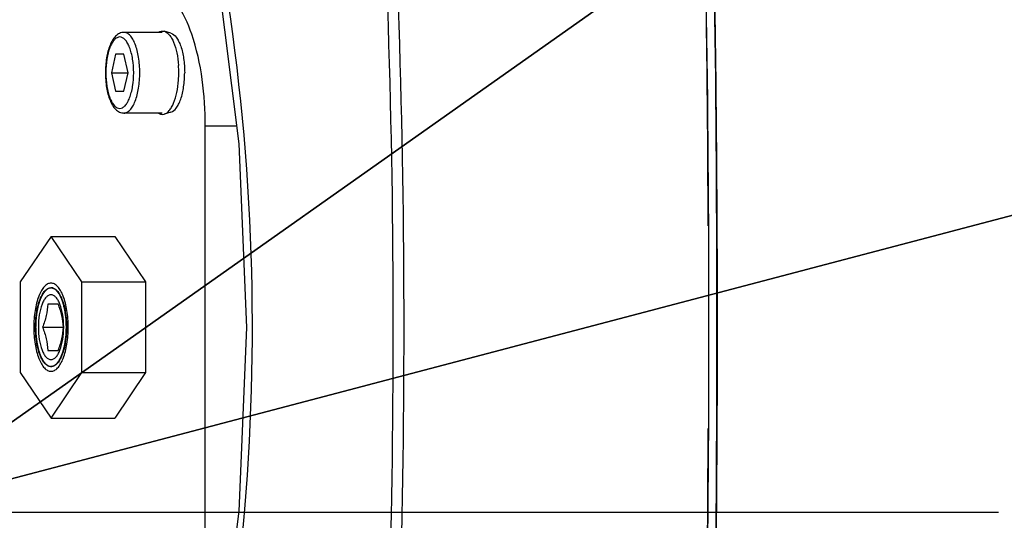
# Model space of a CAD drawing. Header units: millimetres. Extents: x 0 to 11890, y 0 to 8410.
# Tile 53 of 116: x 6669 to 6775, y 1762 to 1816. Entities that reach past the tile are written whole.
import ezdxf

# ---------------------------------------------------------------- set-up
doc = ezdxf.new("R2010")
doc.units = ezdxf.units.MM
doc.header["$LTSCALE"] = 653.95
doc.linetypes.add('CENTER', pattern=[0.6, 0.375, -0.075, 0.075, -0.075])
doc.layers.get('0').update_dxf_attribs({"linetype": 'CONTINUOUS'})
for name, color, linetype in [('204101000062_DXF_AXIS', 7, 'CONTINUOUS'), ('304102000126DXF_CONTINUOUS_LINE', 7, 'CONTINUOUS'), ('304102000127DXF_CONTINUOUS_LINE', 7, 'CONTINUOUS'), ('304103000034DXF_CONTINUOUS_LINE', 7, 'CONTINUOUS'), ('304105000340DXF_CONTINUOUS_LINE', 7, 'CONTINUOUS'), ('304106000106DXF_CONTINUOUS_LINE', 7, 'CONTINUOUS'), ('501023000062DXF_CONTINUOUS_LINE', 7, 'CONTINUOUS'), ('604006000002DXF_CONTINUOUS_LINE', 7, 'CONTINUOUS'), ('625001000001DXF_CONTINUOUS_LINE', 7, 'CONTINUOUS'), ('627001000012DXF_CONTINUOUS_LINE', 7, 'CONTINUOUS'), ('JISHUZIL_DXF_DIMENSION', 7, 'CONTINUOUS')]:
    doc.layers.add(name, color=color, linetype=linetype)
doc.styles.get("Standard").update_dxf_attribs({"font": 'txt', "width": 0.7})
doc.dimstyles.new('DIMSTYLE_10', dxfattribs={"dimtxt": 80, "dimasz": 70, "dimexe": 1.5, "dimexo": 0, "dimtad": 1, "dimdec": 1, "dimdsep": 46, "dimtxsty": 'Standard', "dimblk": '_FILLED', "dimblk1": '_FILLED', "dimblk2": '_FILLED', "dimcen": 0.09, "dimclrt": 5, "dimazin": 2, "dimtp": 2, "dimtm": 2, "dimtfac": 1, "dimtdec": 1, "dimtofl": 0, "dimtmove": 0, "dimatfit": 3, "dimldrblk": '_FILLED', "dimfxl": 0, "dimtolj": 1, "dimarcsym": 0})
doc.dimstyles.new('DIMSTYLE_6', dxfattribs={"dimtxt": 80, "dimasz": 70, "dimexe": 1.5, "dimexo": 0, "dimgap": 4, "dimtad": 0, "dimtih": 1, "dimtoh": 1, "dimdec": 1, "dimdsep": 46, "dimtxsty": 'Standard', "dimblk": '_FILLED', "dimblk1": '_FILLED', "dimblk2": '_FILLED', "dimcen": 0.09, "dimclrt": 5, "dimazin": 2, "dimtp": 0.5, "dimtm": 0.5, "dimtfac": 1, "dimtdec": 65535, "dimtofl": 0, "dimtmove": 0, "dimatfit": 3, "dimldrblk": '_FILLED', "dimfxl": 0, "dimtolj": 1, "dimarcsym": 0})
doc.dimstyles.new('DIMSTYLE_7', dxfattribs={"dimtxt": 80, "dimasz": 70, "dimexe": 1.5, "dimexo": 0, "dimtad": 1, "dimdsep": 46, "dimtxsty": 'Standard', "dimblk": '_FILLED', "dimblk1": '_FILLED', "dimblk2": '_FILLED', "dimcen": 0.09, "dimclrt": 5, "dimazin": 2, "dimtp": 0.5, "dimtm": 0.5, "dimtfac": 1, "dimtofl": 0, "dimtmove": 0, "dimatfit": 3, "dimldrblk": '_FILLED', "dimfxl": 0, "dimtolj": 1, "dimarcsym": 0})

# ---------------------------------------------------------------- blocks, each defined once
blk = doc.blocks.new('*D11')
at = {"layer": 'JISHUZIL_DXF_DIMENSION', "color": 2, "linetype": 'Continuous', "transparency": 16777216}
blk.add_line((7782.55, 1762.67), (7249.91, 1762.67), dxfattribs=at)
for start, end in [(93.89526, 167), (0, 72.88208)]:
    blk.add_arc((6653.95, 1762.67), 610.96, start, end, dxfattribs=at)
for points in [[(6068.67, 1970.11), (6058.65, 1900.11), (6087.87, 1964.5)], [(7250.91, 1831.99), (7264.91, 1762.67), (7270.88, 1833.13)]]:
    blk.add_solid(points, dxfattribs=at)
blk = doc.blocks.new('_FILLED')
at = {"color": 0, "linetype": 'ByBlock'}
blk.add_solid([(0, 0), (-1, 0.1429), (-1, -0.1429)], dxfattribs=at)
blk = doc.blocks.new('*D12')
at = {"layer": 'JISHUZIL_DXF_DIMENSION', "color": 2, "linetype": 'Continuous', "transparency": 16777216}
blk.add_line((7782.55, 1762.67), (7249.91, 1762.67), dxfattribs=at)
for start, end in [(287.11792, 360), (193, 266.10474)]:
    blk.add_arc((6653.95, 1762.67), 610.96, start, end, dxfattribs=at)
for points in [[(7270.88, 1692.22), (7264.91, 1762.67), (7250.91, 1693.36)], [(6087.87, 1560.85), (6058.65, 1625.24), (6068.67, 1555.24)]]:
    blk.add_solid(points, dxfattribs=at)
blk = doc.blocks.new('*D13')
at = {"layer": 'JISHUZIL_DXF_DIMENSION', "color": 2, "linetype": 'Continuous', "transparency": 16777216}
for p, q in [((6653.95, 1762.67), (7394.42, 2285.67)), ((6912.06, 1944.98), (6653.95, 1762.67)), ((6912.06, 1944.98), (6912.06, 1944.98))]:
    blk.add_line(p, q, dxfattribs=at)
at = {"layer": 'JISHUZIL_DXF_DIMENSION', "color": 2, "linetype": 'Continuous', "transparency": 16777216, "xscale": 70, "yscale": 70, "zscale": 70, "rotation": 215.2349165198}
blk.add_blockref('_FILLED', (6912.06, 1944.98), dxfattribs=at)
blk = doc.blocks.new('*D19')
at = {"layer": 'JISHUZIL_DXF_DIMENSION', "color": 2, "linetype": 'Continuous', "transparency": 16777216}
for p, q in [((6653.95, 1762.67), (9053.97, 2394.2)), ((8589.72, 2272.04), (6653.95, 1762.67)), ((8589.72, 2272.04), (8589.72, 2272.04))]:
    blk.add_line(p, q, dxfattribs=at)
at = {"layer": 'JISHUZIL_DXF_DIMENSION', "color": 2, "linetype": 'Continuous', "transparency": 16777216, "xscale": 70, "yscale": 70, "zscale": 70, "rotation": 194.7409975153}
blk.add_blockref('_FILLED', (8589.72, 2272.04), dxfattribs=at)

msp = doc.modelspace()

# ---------------------------------------------------------------- linework, layer by layer
at = {"color": 4, "linetype": 'Continuous'}
msp.add_circle((6653.947, 1762.673), 316, dxfattribs=at)
at = {"layer": '204101000062_DXF_AXIS', "color": 7, "linetype": 'CENTER'}
msp.add_line((6653.947, 1762.673), (6774.387, 1762.673), dxfattribs=at)
at = {"layer": '304102000126DXF_CONTINUOUS_LINE', "color": 7, "linetype": 'Continuous'}
for centre, radius, start, end in [((4463.882, 1782.84), 2280.136, 0.769548, 1.793719), ((4454.164, 1782.684), 2289.855, 0.26154, 0.770195), ((4452.34, 1782.673), 2291.679, 359.738397, 0.2616), ((4454.164, 1782.662), 2289.855, 359.229802, 359.738457)]:
    msp.add_arc(centre, radius, start, end, dxfattribs=at)
at = {"layer": '304102000127DXF_CONTINUOUS_LINE', "color": 7, "linetype": 'Continuous'}
msp.add_lwpolyline([(6689.963, 1821.154), (6692.286, 1802.483), (6693.119, 1782.636), (6692.28, 1762.789), (6689.963, 1744.192)], dxfattribs=at)
msp.add_arc((4458.894, 1782.673), 2284.203, 358.205771, 1.794229, dxfattribs=at)
at = {"layer": '304102000127DXF_CONTINUOUS_LINE', "color": 9, "linetype": 'Continuous'}
for centre, radius, start, end in [((5711.383, 1782.673), 997.599, 356.258971, 3.741026), ((5705.153, 1782.673), 1004.995, 356.279406, 3.720595)]:
    msp.add_arc(centre, radius, start, end, dxfattribs=at)
msp.add_open_spline([(6690.543, 1743.704), (6691.608, 1750.102), (6694.833, 1775.959), (6693.753, 1802.348), (6690.543, 1821.642)], degree=3, knots=[0, 0, 0, 0, 0.249033, 1, 1, 1, 1], dxfattribs=at)
at = {"layer": '304103000034DXF_CONTINUOUS_LINE', "color": 7, "linetype": 'Continuous'}
msp.add_arc((6653.947, 1762.673), 225, 72.65327, 219.29549, dxfattribs=at)
at = {"layer": '304105000340DXF_CONTINUOUS_LINE', "color": 7, "linetype": 'Continuous'}
msp.add_line((6688.664, 1760.944), (6688.664, 1804.402), dxfattribs=at)
at = {"layer": '304105000340DXF_CONTINUOUS_LINE', "color": 9, "linetype": 'Continuous'}
msp.add_line((6692.047, 1804.402), (6688.664, 1804.402), dxfattribs=at)
at = {"layer": '304105000340DXF_CONTINUOUS_LINE', "color": 7, "linetype": 'Continuous'}
msp.add_open_spline([(6688.664, 1804.402), (6688.664, 1807.751), (6688.125, 1812.441), (6685.957, 1817.447), (6684.338, 1819.032), (6683.517, 1819.29)], degree=3, knots=[0, 0, 0, 0, 0.6143553, 0.8421821, 1, 1, 1, 1], dxfattribs=at)
at = {"layer": '304106000106DXF_CONTINUOUS_LINE', "color": 7, "linetype": 'Continuous'}
for centre, radius, start, end in [((4141.274, 1782.781), 2601.768, 0.670623, 1.573224), ((4138.428, 1782.673), 2605.536, 358.426682, 1.573318), ((4133.989, 1782.68), 2609.054, 0.240038, 0.670961), ((4133.989, 1782.666), 2609.054, 359.329036, 359.75996)]:
    msp.add_arc(centre, radius, start, end, dxfattribs=at)
at = {"layer": '501023000062DXF_CONTINUOUS_LINE', "color": 7, "linetype": 'Continuous'}
for p, q in [((6684.02, 1814.533), (6679.878, 1814.533)), ((6678.967, 1812.173), (6678.516, 1810.173)), ((6679.869, 1812.173), (6678.967, 1812.173)), ((6680.32, 1810.173), (6679.869, 1812.173)), ((6678.516, 1810.173), (6678.967, 1808.173)), ((6678.516, 1810.173), (6680.32, 1810.173)), ((6679.869, 1808.173), (6680.32, 1810.173)), ((6678.967, 1808.173), (6679.869, 1808.173)), ((6684.02, 1805.813), (6679.878, 1805.813))]:
    msp.add_line(p, q, dxfattribs=at)
for points, knots in [([(6679.878, 1814.533), (6679.711, 1814.533), (6679.37, 1814.45), (6678.95, 1814.131), (6678.616, 1813.683), (6678.241, 1812.908), (6677.946, 1811.72), (6677.87, 1810.709), (6677.87, 1810.173)], [0, 0, 0, 0, 0.0966555, 0.1946223, 0.2994744, 0.4164861, 0.6902487, 1, 1, 1, 1]), ([(6677.87, 1810.173), (6677.87, 1809.637), (6677.946, 1808.626), (6678.241, 1807.438), (6678.616, 1806.663), (6678.95, 1806.215), (6679.37, 1805.896), (6679.711, 1805.813), (6679.878, 1805.813)], [0, 0, 0, 0, 0.3097539, 0.5835171, 0.7005282, 0.8053792, 0.9033426, 1, 1, 1, 1])]:
    msp.add_open_spline(points, degree=3, knots=knots, dxfattribs=at)
at = {"layer": '501023000062DXF_CONTINUOUS_LINE', "color": 9, "linetype": 'Continuous'}
for points, knots in [([(6681.582, 1810.173), (6681.582, 1810.731), (6681.505, 1811.777), (6681.214, 1812.998), (6680.856, 1813.776), (6680.567, 1814.19), (6680.243, 1814.463), (6679.992, 1814.533), (6679.878, 1814.533)], [0, 0, 0, 0, 0.3358239, 0.629187, 0.7497254, 0.8499265, 0.9311713, 1, 1, 1, 1]), ([(6680.926, 1810.173), (6680.926, 1810.667), (6680.874, 1811.39), (6680.688, 1812.298), (6680.506, 1812.881), (6680.284, 1813.363), (6680.028, 1813.73), (6679.741, 1813.971), (6679.418, 1814.061), (6679.095, 1813.971), (6678.808, 1813.73), (6678.552, 1813.363), (6678.33, 1812.881), (6678.147, 1812.298), (6677.962, 1811.39), (6677.91, 1810.667), (6677.91, 1810.173)], [0, 0, 0, 0, 0.1678449, 0.245076, 0.3146672, 0.3749124, 0.424993, 0.4655992, 0.4999998, 0.5344005, 0.5750067, 0.6250875, 0.6853329, 0.7549241, 0.8321553, 1, 1, 1, 1]), ([(6677.91, 1810.173), (6677.91, 1809.679), (6677.962, 1808.956), (6678.147, 1808.048), (6678.33, 1807.465), (6678.552, 1806.983), (6678.808, 1806.616), (6679.095, 1806.375), (6679.418, 1806.285), (6679.741, 1806.375), (6680.028, 1806.616), (6680.284, 1806.983), (6680.506, 1807.465), (6680.688, 1808.048), (6680.874, 1808.956), (6680.926, 1809.679), (6680.926, 1810.173)], [0, 0, 0, 0, 0.1678449, 0.245076, 0.3146672, 0.3749124, 0.424993, 0.4655992, 0.4999998, 0.5344005, 0.5750067, 0.6250875, 0.6853329, 0.7549241, 0.8321553, 1, 1, 1, 1]), ([(6679.878, 1805.813), (6679.992, 1805.813), (6680.243, 1805.883), (6680.567, 1806.156), (6680.856, 1806.57), (6681.214, 1807.348), (6681.505, 1808.569), (6681.582, 1809.615), (6681.582, 1810.173)], [0, 0, 0, 0, 0.0688287, 0.1500736, 0.2502751, 0.3708139, 0.6641769, 1, 1, 1, 1])]:
    msp.add_open_spline(points, degree=3, knots=knots, dxfattribs=at)
at = {"layer": '604006000002DXF_CONTINUOUS_LINE', "color": 7, "linetype": 'Continuous'}
for p, q in [((6684.941, 1814.448), (6684.236, 1814.646)), ((6684.941, 1805.898), (6684.236, 1805.7))]:
    msp.add_line(p, q, dxfattribs=at)
for centre, start, end in [((6674.435, 1810.176), 359.98722, 3.9886), ((6674.435, 1810.17), 356.0114, 0.01278)]:
    msp.add_arc(centre, 11.367, start, end, dxfattribs=at)
for points, knots in [([(6683.614, 1814.536), (6683.707, 1814.597), (6683.911, 1814.687), (6684.135, 1814.674), (6684.236, 1814.646)], [0, 0, 0, 0, 0.5157835, 1, 1, 1, 1]), ([(6684.236, 1814.646), (6684.449, 1814.586), (6684.75, 1814.334), (6685.044, 1813.895), (6685.352, 1813.256), (6685.631, 1812.27), (6685.743, 1811.422), (6685.775, 1810.966)], [0, 0, 0, 0, 0.1598766, 0.2634416, 0.3838973, 0.6700912, 1, 1, 1, 1]), ([(6684.941, 1814.448), (6685.177, 1814.381), (6685.503, 1814.074), (6685.807, 1813.558), (6686.119, 1812.8), (6686.37, 1811.658), (6686.437, 1810.686), (6686.437, 1810.173)], [0, 0, 0, 0, 0.1562321, 0.2608306, 0.3835064, 0.673823, 1, 1, 1, 1]), ([(6684.941, 1805.898), (6685.177, 1805.965), (6685.503, 1806.272), (6685.807, 1806.788), (6686.119, 1807.546), (6686.37, 1808.688), (6686.437, 1809.66), (6686.437, 1810.173)], [0, 0, 0, 0, 0.1562321, 0.2608306, 0.3835064, 0.673823, 1, 1, 1, 1]), ([(6684.236, 1805.7), (6684.449, 1805.76), (6684.75, 1806.012), (6685.044, 1806.451), (6685.352, 1807.09), (6685.631, 1808.076), (6685.743, 1808.924), (6685.775, 1809.38)], [0, 0, 0, 0, 0.1598766, 0.2634416, 0.3838973, 0.6700912, 1, 1, 1, 1]), ([(6683.614, 1805.81), (6683.707, 1805.749), (6683.911, 1805.659), (6684.135, 1805.672), (6684.236, 1805.7)], [0, 0, 0, 0, 0.5157835, 1, 1, 1, 1])]:
    msp.add_open_spline(points, degree=3, knots=knots, dxfattribs=at)
at = {"layer": '625001000001DXF_CONTINUOUS_LINE', "color": 2, "linetype": 'Continuous'}
for p, q in [((6672.178, 1786.923), (6671.992, 1786.923)), ((6672.177, 1778.423), (6671.992, 1778.423))]:
    msp.add_line(p, q, dxfattribs=at)
at = {"layer": '625001000001DXF_CONTINUOUS_LINE', "color": 7, "linetype": 'Continuous'}
for p, q in [((6672.762, 1785.173), (6671.634, 1785.173)), ((6671.07, 1782.673), (6673.326, 1782.673)), ((6671.634, 1780.173), (6672.762, 1780.173))]:
    msp.add_line(p, q, dxfattribs=at)
for points, knots in [([(6671.992, 1787.438), (6671.867, 1787.438), (6671.593, 1787.362), (6671.239, 1787.064), (6670.923, 1786.612), (6670.532, 1785.761), (6670.214, 1784.426), (6670.13, 1783.283), (6670.13, 1782.673)], [0, 0, 0, 0, 0.0687924, 0.1499957, 0.2501643, 0.3706975, 0.664111, 1, 1, 1, 1]), ([(6673.854, 1782.673), (6673.854, 1783.283), (6673.77, 1784.426), (6673.452, 1785.761), (6673.061, 1786.612), (6672.745, 1787.064), (6672.391, 1787.362), (6672.117, 1787.438), (6671.992, 1787.438)], [0, 0, 0, 0, 0.335889, 0.6293025, 0.7498357, 0.8500043, 0.9312076, 1, 1, 1, 1]), ([(6673.36, 1782.673), (6673.36, 1783.121), (6673.298, 1783.961), (6673.064, 1784.941), (6672.777, 1785.566), (6672.545, 1785.898), (6672.285, 1786.117), (6671.992, 1786.199), (6671.699, 1786.117), (6671.439, 1785.898), (6671.207, 1785.566), (6670.92, 1784.941), (6670.686, 1783.961), (6670.625, 1783.121), (6670.625, 1782.673)], [0, 0, 0, 0, 0.1679442, 0.3146514, 0.3749176, 0.4250023, 0.4656039, 0.5, 0.5343961, 0.5749977, 0.6250824, 0.6853486, 0.8320558, 1, 1, 1, 1]), ([(6671.634, 1785.173), (6671.62, 1784.753), (6671.524, 1783.894), (6671.239, 1783.078), (6671.07, 1782.673)], [0, 0, 0, 0, 0.4889812, 1, 1, 1, 1]), ([(6673.326, 1782.673), (6673.312, 1783.093), (6673.216, 1783.952), (6672.931, 1784.768), (6672.762, 1785.173)], [0, 0, 0, 0, 0.4889811, 1, 1, 1, 1]), ([(6670.13, 1782.673), (6670.13, 1782.063), (6670.214, 1780.92), (6670.532, 1779.585), (6670.923, 1778.734), (6671.239, 1778.282), (6671.593, 1777.984), (6671.867, 1777.908), (6671.992, 1777.908)], [0, 0, 0, 0, 0.335889, 0.6293025, 0.7498357, 0.8500043, 0.9312076, 1, 1, 1, 1]), ([(6670.625, 1782.673), (6670.625, 1782.225), (6670.686, 1781.385), (6670.92, 1780.405), (6671.207, 1779.78), (6671.439, 1779.448), (6671.699, 1779.229), (6671.992, 1779.147), (6672.285, 1779.229), (6672.545, 1779.448), (6672.777, 1779.78), (6673.064, 1780.405), (6673.298, 1781.385), (6673.36, 1782.225), (6673.36, 1782.673)], [0, 0, 0, 0, 0.1679442, 0.3146514, 0.3749176, 0.4250023, 0.4656039, 0.5, 0.5343961, 0.5749977, 0.6250824, 0.6853486, 0.8320558, 1, 1, 1, 1]), ([(6671.07, 1782.673), (6671.239, 1782.268), (6671.524, 1781.452), (6671.62, 1780.593), (6671.634, 1780.173)], [0, 0, 0, 0, 0.5110189, 1, 1, 1, 1]), ([(6671.992, 1777.908), (6672.117, 1777.908), (6672.391, 1777.984), (6672.745, 1778.282), (6673.061, 1778.734), (6673.452, 1779.585), (6673.77, 1780.92), (6673.854, 1782.063), (6673.854, 1782.673)], [0, 0, 0, 0, 0.0687924, 0.1499957, 0.2501643, 0.3706975, 0.664111, 1, 1, 1, 1]), ([(6672.762, 1780.173), (6672.931, 1780.578), (6673.216, 1781.394), (6673.312, 1782.253), (6673.326, 1782.673)], [0, 0, 0, 0, 0.5110189, 1, 1, 1, 1])]:
    msp.add_open_spline(points, degree=3, knots=knots, dxfattribs=at)
at = {"layer": '625001000001DXF_CONTINUOUS_LINE', "color": 2, "linetype": 'Continuous'}
for points, knots in [([(6672.027, 1786.922), (6672, 1786.917), (6671.946, 1786.906), (6671.879, 1786.893), (6671.825, 1786.882), (6671.791, 1786.876), (6671.764, 1786.87), (6671.744, 1786.866), (6671.727, 1786.863), (6671.716, 1786.861), (6671.709, 1786.859), (6671.704, 1786.859), (6671.699, 1786.855), (6671.692, 1786.85), (6671.681, 1786.842), (6671.664, 1786.83), (6671.644, 1786.816), (6671.618, 1786.797), (6671.585, 1786.773), (6671.545, 1786.744), (6671.505, 1786.716), (6671.472, 1786.692), (6671.446, 1786.673), (6671.426, 1786.659), (6671.409, 1786.647), (6671.398, 1786.638), (6671.391, 1786.633), (6671.386, 1786.631), (6671.382, 1786.624), (6671.375, 1786.616), (6671.365, 1786.602), (6671.349, 1786.582), (6671.331, 1786.558), (6671.307, 1786.526), (6671.276, 1786.486), (6671.239, 1786.438), (6671.203, 1786.39), (6671.172, 1786.35), (6671.148, 1786.318), (6671.129, 1786.294), (6671.114, 1786.273), (6671.103, 1786.26), (6671.097, 1786.251), (6671.092, 1786.246), (6671.089, 1786.237), (6671.083, 1786.226), (6671.074, 1786.207), (6671.06, 1786.18), (6671.044, 1786.147), (6671.023, 1786.103), (6670.996, 1786.048), (6670.963, 1785.983), (6670.931, 1785.917), (6670.899, 1785.851), (6670.872, 1785.796), (6670.853, 1785.758), (6670.843, 1785.736), (6670.834, 1785.721), (6670.828, 1785.699), (6670.819, 1785.673), (6670.803, 1785.626), (6670.781, 1785.558), (6670.755, 1785.478), (6670.728, 1785.397), (6670.702, 1785.316), (6670.675, 1785.236), (6670.653, 1785.168), (6670.637, 1785.121), (6670.629, 1785.094), (6670.621, 1785.075), (6670.617, 1785.051), (6670.61, 1785.02), (6670.599, 1784.966), (6670.582, 1784.889), (6670.563, 1784.796), (6670.536, 1784.673), (6670.51, 1784.55), (6670.487, 1784.442), (6670.475, 1784.388), (6670.469, 1784.357), (6670.463, 1784.334), (6670.461, 1784.308), (6670.456, 1784.275), (6670.449, 1784.216), (6670.439, 1784.132), (6670.427, 1784.031), (6670.41, 1783.897), (6670.394, 1783.763), (6670.38, 1783.645), (6670.372, 1783.586), (6670.369, 1783.553), (6670.365, 1783.528), (6670.364, 1783.501), (6670.363, 1783.465), (6670.361, 1783.403), (6670.357, 1783.314), (6670.353, 1783.207), (6670.347, 1783.065), (6670.34, 1782.887), (6670.334, 1782.744), (6670.331, 1782.673)], [0, 0, 0, 0, 0.03125, 0.0625, 0.078125, 0.09375, 0.1015625, 0.109375, 0.1171875, 0.1210938, 0.1230469, 0.125, 0.1269531, 0.1289062, 0.1328125, 0.140625, 0.1484375, 0.15625, 0.171875, 0.1875, 0.203125, 0.21875, 0.2265625, 0.234375, 0.2421875, 0.2460938, 0.2480469, 0.25, 0.2519531, 0.2539062, 0.2578125, 0.265625, 0.2734375, 0.28125, 0.296875, 0.3125, 0.328125, 0.34375, 0.3515625, 0.359375, 0.3671875, 0.3710938, 0.3730469, 0.375, 0.3769531, 0.3789062, 0.3828125, 0.390625, 0.3984375, 0.40625, 0.421875, 0.4375, 0.453125, 0.46875, 0.484375, 0.4921875, 0.4960938, 0.5, 0.5039062, 0.5078125, 0.515625, 0.53125, 0.546875, 0.5625, 0.578125, 0.59375, 0.609375, 0.6171875, 0.6210938, 0.625, 0.6289062, 0.6328125, 0.640625, 0.65625, 0.671875, 0.6875, 0.71875, 0.734375, 0.7421875, 0.7460938, 0.75, 0.7539062, 0.7578125, 0.765625, 0.78125, 0.796875, 0.8125, 0.84375, 0.859375, 0.8671875, 0.8710938, 0.875, 0.8789062, 0.8828125, 0.890625, 0.90625, 0.921875, 0.9375, 0.96875, 1, 1, 1, 1]), ([(6673.653, 1782.673), (6673.65, 1782.741), (6673.644, 1782.876), (6673.635, 1783.079), (6673.628, 1783.248), (6673.622, 1783.383), (6673.619, 1783.467), (6673.615, 1783.535), (6673.614, 1783.603), (6673.601, 1783.683), (6673.589, 1783.779), (6673.571, 1783.908), (6673.554, 1784.037), (6673.537, 1784.165), (6673.524, 1784.262), (6673.513, 1784.342), (6673.505, 1784.407), (6673.499, 1784.447), (6673.496, 1784.48), (6673.488, 1784.509), (6673.476, 1784.56), (6673.451, 1784.663), (6673.416, 1784.81), (6673.38, 1784.958), (6673.352, 1785.075), (6673.334, 1785.149), (6673.32, 1785.208), (6673.31, 1785.251), (6673.301, 1785.29), (6673.292, 1785.313), (6673.282, 1785.337), (6673.271, 1785.368), (6673.252, 1785.416), (6673.22, 1785.502), (6673.173, 1785.623), (6673.127, 1785.745), (6673.095, 1785.83), (6673.076, 1785.879), (6673.064, 1785.909), (6673.055, 1785.933), (6673.046, 1785.959), (6673.031, 1785.981), (6673.015, 1786.01), (6672.992, 1786.047), (6672.964, 1786.094), (6672.918, 1786.169), (6672.873, 1786.245), (6672.828, 1786.32), (6672.794, 1786.376), (6672.768, 1786.419), (6672.751, 1786.447), (6672.743, 1786.461), (6672.735, 1786.476), (6672.725, 1786.483), (6672.716, 1786.492), (6672.703, 1786.504), (6672.681, 1786.525), (6672.65, 1786.554), (6672.613, 1786.589), (6672.563, 1786.637), (6672.513, 1786.684), (6672.463, 1786.731), (6672.432, 1786.76), (6672.41, 1786.781), (6672.399, 1786.791), (6672.393, 1786.798), (6672.386, 1786.799), (6672.378, 1786.802), (6672.365, 1786.807), (6672.348, 1786.812), (6672.328, 1786.819), (6672.301, 1786.828), (6672.254, 1786.844), (6672.187, 1786.867), (6672.107, 1786.895), (6672.054, 1786.913), (6672.027, 1786.922)], [0, 0, 0, 0, 0.03125, 0.0625, 0.09375, 0.109375, 0.125, 0.1328125, 0.140625, 0.15625, 0.171875, 0.1875, 0.21875, 0.234375, 0.25, 0.265625, 0.2734375, 0.28125, 0.2851562, 0.2890625, 0.296875, 0.3125, 0.34375, 0.375, 0.390625, 0.40625, 0.4140625, 0.421875, 0.4296875, 0.4335938, 0.4375, 0.4453125, 0.453125, 0.46875, 0.5, 0.53125, 0.546875, 0.5546875, 0.5625, 0.5664062, 0.5703125, 0.578125, 0.5859375, 0.59375, 0.609375, 0.625, 0.65625, 0.671875, 0.6875, 0.703125, 0.7070312, 0.7109375, 0.7148438, 0.71875, 0.7226562, 0.7265625, 0.734375, 0.75, 0.765625, 0.78125, 0.8125, 0.828125, 0.84375, 0.8515625, 0.8554688, 0.8574219, 0.859375, 0.8632812, 0.8671875, 0.875, 0.8828125, 0.890625, 0.90625, 0.9375, 0.96875, 1, 1, 1, 1]), ([(6670.331, 1782.673), (6670.334, 1782.604), (6670.339, 1782.467), (6670.347, 1782.26), (6670.354, 1782.088), (6670.358, 1781.968), (6670.361, 1781.899), (6670.362, 1781.847), (6670.369, 1781.797), (6670.377, 1781.73), (6670.391, 1781.612), (6670.407, 1781.477), (6670.423, 1781.343), (6670.435, 1781.242), (6670.445, 1781.158), (6670.452, 1781.099), (6670.456, 1781.065), (6670.458, 1781.039), (6670.464, 1781.017), (6670.47, 1780.985), (6670.482, 1780.931), (6670.505, 1780.823), (6670.531, 1780.699), (6670.557, 1780.575), (6670.576, 1780.482), (6670.593, 1780.405), (6670.604, 1780.351), (6670.611, 1780.32), (6670.615, 1780.296), (6670.622, 1780.276), (6670.631, 1780.249), (6670.646, 1780.202), (6670.668, 1780.134), (6670.694, 1780.053), (6670.721, 1779.972), (6670.747, 1779.89), (6670.773, 1779.809), (6670.795, 1779.742), (6670.811, 1779.694), (6670.82, 1779.667), (6670.826, 1779.646), (6670.834, 1779.631), (6670.845, 1779.608), (6670.864, 1779.57), (6670.89, 1779.514), (6670.922, 1779.448), (6670.954, 1779.382), (6670.987, 1779.316), (6671.013, 1779.26), (6671.035, 1779.216), (6671.051, 1779.183), (6671.064, 1779.155), (6671.073, 1779.136), (6671.079, 1779.125), (6671.083, 1779.116), (6671.087, 1779.111), (6671.093, 1779.102), (6671.104, 1779.088), (6671.119, 1779.068), (6671.138, 1779.044), (6671.162, 1779.011), (6671.193, 1778.971), (6671.229, 1778.922), (6671.266, 1778.873), (6671.296, 1778.833), (6671.321, 1778.8), (6671.339, 1778.776), (6671.354, 1778.755), (6671.365, 1778.741), (6671.371, 1778.733), (6671.375, 1778.726), (6671.38, 1778.723), (6671.387, 1778.718), (6671.399, 1778.71), (6671.415, 1778.698), (6671.435, 1778.683), (6671.461, 1778.664), (6671.494, 1778.639), (6671.534, 1778.61), (6671.573, 1778.581), (6671.606, 1778.556), (6671.633, 1778.537), (6671.653, 1778.522), (6671.669, 1778.51), (6671.681, 1778.501), (6671.687, 1778.497), (6671.692, 1778.492), (6671.698, 1778.492), (6671.705, 1778.49), (6671.717, 1778.488), (6671.734, 1778.484), (6671.755, 1778.48), (6671.783, 1778.474), (6671.818, 1778.467), (6671.874, 1778.456), (6671.943, 1778.441), (6671.999, 1778.43), (6672.027, 1778.424)], [0, 0, 0, 0, 0.03125, 0.0625, 0.09375, 0.109375, 0.1171875, 0.125, 0.1328125, 0.140625, 0.15625, 0.1875, 0.203125, 0.21875, 0.234375, 0.2421875, 0.2460938, 0.25, 0.2539062, 0.2578125, 0.265625, 0.28125, 0.3125, 0.328125, 0.34375, 0.359375, 0.3671875, 0.3710938, 0.375, 0.3789062, 0.3828125, 0.390625, 0.40625, 0.421875, 0.4375, 0.453125, 0.46875, 0.484375, 0.4921875, 0.4960938, 0.5, 0.5039062, 0.5078125, 0.515625, 0.53125, 0.546875, 0.5625, 0.578125, 0.59375, 0.6015625, 0.609375, 0.6171875, 0.6210938, 0.6230469, 0.625, 0.6269531, 0.6289062, 0.6328125, 0.640625, 0.6484375, 0.65625, 0.671875, 0.6875, 0.703125, 0.71875, 0.7265625, 0.734375, 0.7421875, 0.7460938, 0.7480469, 0.75, 0.7519531, 0.7539062, 0.7578125, 0.765625, 0.7734375, 0.78125, 0.796875, 0.8125, 0.828125, 0.84375, 0.8515625, 0.859375, 0.8671875, 0.8710938, 0.8730469, 0.875, 0.8769531, 0.8789062, 0.8828125, 0.890625, 0.8984375, 0.90625, 0.921875, 0.9375, 0.96875, 1, 1, 1, 1]), ([(6672.027, 1778.424), (6672.053, 1778.433), (6672.106, 1778.451), (6672.185, 1778.477), (6672.251, 1778.499), (6672.297, 1778.515), (6672.323, 1778.524), (6672.343, 1778.53), (6672.36, 1778.536), (6672.373, 1778.54), (6672.381, 1778.544), (6672.388, 1778.545), (6672.394, 1778.551), (6672.405, 1778.561), (6672.427, 1778.582), (6672.458, 1778.611), (6672.508, 1778.658), (6672.558, 1778.704), (6672.607, 1778.751), (6672.645, 1778.786), (6672.676, 1778.815), (6672.698, 1778.836), (6672.71, 1778.847), (6672.72, 1778.857), (6672.729, 1778.864), (6672.738, 1778.878), (6672.746, 1778.892), (6672.763, 1778.92), (6672.789, 1778.962), (6672.823, 1779.019), (6672.868, 1779.093), (6672.914, 1779.168), (6672.959, 1779.243), (6672.987, 1779.29), (6673.01, 1779.327), (6673.027, 1779.356), (6673.042, 1779.378), (6673.051, 1779.403), (6673.06, 1779.427), (6673.072, 1779.457), (6673.09, 1779.506), (6673.123, 1779.591), (6673.169, 1779.712), (6673.216, 1779.833), (6673.249, 1779.918), (6673.267, 1779.967), (6673.279, 1779.997), (6673.288, 1780.022), (6673.298, 1780.045), (6673.306, 1780.083), (6673.317, 1780.126), (6673.331, 1780.185), (6673.349, 1780.259), (6673.377, 1780.376), (6673.413, 1780.523), (6673.448, 1780.67), (6673.473, 1780.772), (6673.486, 1780.824), (6673.493, 1780.853), (6673.497, 1780.886), (6673.503, 1780.926), (6673.511, 1780.99), (6673.526, 1781.102), (6673.548, 1781.263), (6673.57, 1781.424), (6673.587, 1781.552), (6673.6, 1781.649), (6673.612, 1781.728), (6673.614, 1781.798), (6673.617, 1781.866), (6673.621, 1781.952), (6673.627, 1782.089), (6673.635, 1782.261), (6673.644, 1782.467), (6673.65, 1782.604), (6673.653, 1782.673)], [0, 0, 0, 0, 0.03125, 0.0625, 0.09375, 0.109375, 0.1171875, 0.125, 0.1328125, 0.1367188, 0.140625, 0.1425781, 0.1445312, 0.1484375, 0.15625, 0.171875, 0.1875, 0.21875, 0.234375, 0.25, 0.265625, 0.2734375, 0.2773438, 0.28125, 0.2851562, 0.2890625, 0.2929688, 0.296875, 0.3125, 0.328125, 0.34375, 0.375, 0.390625, 0.40625, 0.4140625, 0.421875, 0.4296875, 0.4335938, 0.4375, 0.4453125, 0.453125, 0.46875, 0.5, 0.53125, 0.546875, 0.5546875, 0.5625, 0.5664062, 0.5703125, 0.578125, 0.5859375, 0.59375, 0.609375, 0.625, 0.65625, 0.6875, 0.703125, 0.7109375, 0.7148438, 0.71875, 0.7265625, 0.734375, 0.75, 0.78125, 0.8125, 0.828125, 0.84375, 0.859375, 0.8671875, 0.875, 0.890625, 0.90625, 0.9375, 0.96875, 1, 1, 1, 1])]:
    msp.add_open_spline(points, degree=3, knots=knots, dxfattribs=at)
at = {"layer": '627001000012DXF_CONTINUOUS_LINE', "color": 7, "linetype": 'Continuous'}
for p, q in [((6671.992, 1792.488), (6668.671, 1787.58)), ((6675.313, 1787.58), (6671.992, 1792.488)), ((6671.992, 1792.488), (6678.896, 1792.488)), ((6678.896, 1792.488), (6682.217, 1787.58)), ((6668.671, 1787.58), (6668.671, 1777.766)), ((6671.992, 1786.956), (6671.996, 1786.956)), ((6671.992, 1786.956), (6671.996, 1786.955)), ((6675.313, 1777.766), (6675.313, 1787.58)), ((6675.313, 1787.58), (6682.217, 1787.58)), ((6682.217, 1787.58), (6682.217, 1777.766)), ((6671.996, 1778.391), (6671.992, 1778.39)), ((6671.996, 1778.39), (6671.992, 1778.39)), ((6668.671, 1777.766), (6671.992, 1772.858)), ((6671.992, 1772.858), (6675.313, 1777.766)), ((6675.313, 1777.766), (6682.217, 1777.766)), ((6682.217, 1777.766), (6678.896, 1772.858)), ((6671.992, 1772.858), (6678.896, 1772.858))]:
    msp.add_line(p, q, dxfattribs=at)
for points, knots in [([(6670.319, 1782.673), (6670.319, 1783.221), (6670.395, 1784.249), (6670.678, 1785.448), (6671.034, 1786.214), (6671.368, 1786.706), (6671.753, 1786.956), (6671.992, 1786.956)], [0, 0, 0, 0, 0.3369557, 0.6313005, 0.7522182, 0.852706, 1, 1, 1, 1]), ([(6671.996, 1786.956), (6672.236, 1786.955), (6672.619, 1786.703), (6672.952, 1786.21), (6673.307, 1785.444), (6673.589, 1784.247), (6673.666, 1783.22), (6673.666, 1782.673)], [0, 0, 0, 0, 0.1474499, 0.2480278, 0.3689882, 0.6632597, 1, 1, 1, 1]), ([(6671.992, 1778.39), (6671.753, 1778.39), (6671.368, 1778.64), (6671.034, 1779.132), (6670.678, 1779.898), (6670.395, 1781.097), (6670.319, 1782.125), (6670.319, 1782.673)], [0, 0, 0, 0, 0.1472931, 0.2477792, 0.3686951, 0.6630392, 1, 1, 1, 1]), ([(6673.666, 1782.673), (6673.666, 1782.126), (6673.589, 1781.099), (6673.307, 1779.902), (6672.952, 1779.135), (6672.619, 1778.643), (6672.235, 1778.391), (6671.996, 1778.39)], [0, 0, 0, 0, 0.3367387, 0.6310121, 0.7519737, 0.8525518, 1, 1, 1, 1])]:
    msp.add_open_spline(points, degree=3, knots=knots, dxfattribs=at)

# ---------------------------------------------------------------- dimensions: what is measured, and where the dimension line sits
at = {"layer": 'JISHUZIL_DXF_DIMENSION', "color": 2, "linetype": 'Continuous'}
for mpoint, dimstyle, picture, middle in [((8589.722, 2272.042), 'DIMSTYLE_10', '*D19', (8669.787, 2313.791)), ((6912.057, 1944.978), 'DIMSTYLE_7', '*D13', (7199.916, 2172.781))]:
    dim = msp.add_radius_dim(center=(6653.947, 1762.673), mpoint=mpoint, text='R<>', dimstyle=dimstyle, override={"dimpost": '<>'}, dxfattribs=at)
    dim.commit()
    dim.dimension.update_dxf_attribs({"geometry": picture, "text_midpoint": middle, "dimtype": 164})
for base, line1, line2, picture, middle in [((6723.11, 2369.705), ((7776.437, 1762.673), (7782.547, 1762.673)), ((6064.6, 1898.735), (6058.647, 1900.109)), '*D11', (6612.443, 2329.705)), ((6723.11, 1155.641), ((6064.6, 1626.611), (6058.647, 1625.237)), ((7776.437, 1762.673), (7782.547, 1762.673)), '*D12', (6612.443, 1115.641))]:
    dim = msp.add_angular_dim_2l(base=base, line1=line1, line2=line2, dimstyle='DIMSTYLE_6', dxfattribs=at)
    dim.commit()
    dim.dimension.update_dxf_attribs({"geometry": picture, "text_midpoint": middle, "dimtype": 162})

doc.saveas('drawing.dxf')
